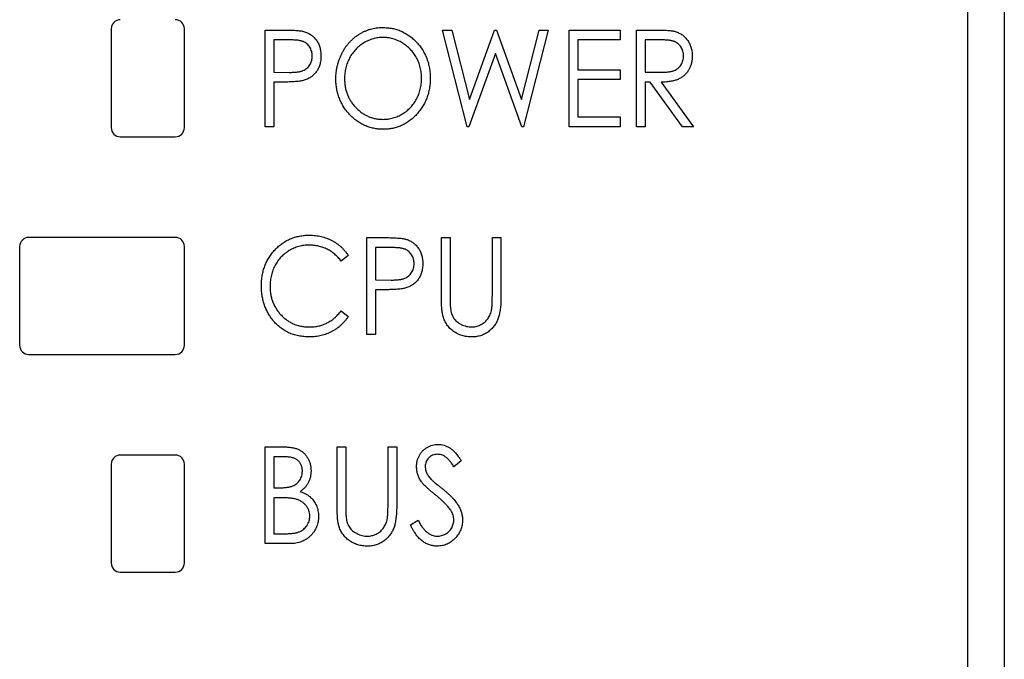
# Model space of a CAD drawing. Header units: millimetres. Extents: x 0 to 420, y 0 to 297.
# Tile 5 of 22: x 95 to 109, y 158 to 167. Entities that reach past the tile are written whole.
import ezdxf

# ---------------------------------------------------------------- set-up
doc = ezdxf.new("R2010")
doc.units = ezdxf.units.MM

msp = doc.modelspace()

# ---------------------------------------------------------------- linework, layer by layer
at = {"color": 7, "linetype": 'Continuous', "lineweight": 25}
for p, q in [((108.57, 182.412), (108.57, 154.209)), ((108.07, 121.712), (108.07, 169.287)), ((96.37, 166.537), (96.37, 165.187)), ((97.37, 165.187), (97.37, 166.537)), ((98.473, 166.521), (98.716, 166.521)), ((98.473, 165.198), (98.473, 166.521)), ((101.234, 165.198), (100.898, 166.521)), ((100.898, 166.521), (101.022, 166.521)), ((101.022, 166.521), (101.263, 165.571)), ((101.263, 165.571), (101.608, 166.521)), ((101.608, 166.521), (101.634, 166.521)), ((101.634, 166.521), (101.975, 165.571)), ((101.975, 165.571), (102.218, 166.521)), ((102.34, 166.521), (102.002, 165.198)), ((102.218, 166.521), (102.34, 166.521)), ((102.628, 166.521), (103.324, 166.521)), ((102.628, 165.198), (102.628, 166.521)), ((103.324, 166.521), (103.324, 166.386)), ((103.544, 166.521), (103.787, 166.521)), ((103.544, 165.198), (103.544, 166.521)), ((98.812, 166.386), (98.592, 166.386)), ((98.592, 166.386), (98.592, 165.945)), ((103.324, 166.386), (102.747, 166.386)), ((102.747, 166.386), (102.747, 165.978)), ((103.663, 166.386), (103.663, 165.945)), ((103.882, 166.386), (103.663, 166.386)), ((101.619, 166.199), (101.255, 165.198)), ((101.978, 165.198), (101.619, 166.199)), ((102.747, 165.978), (103.324, 165.978)), ((103.324, 165.978), (103.324, 165.843)), ((98.592, 165.945), (98.803, 165.942)), ((103.324, 165.843), (102.747, 165.843)), ((102.747, 165.843), (102.747, 165.334)), ((103.663, 165.945), (103.877, 165.943)), ((98.679, 165.809), (98.592, 165.809)), ((98.592, 165.809), (98.592, 165.198)), ((103.734, 165.809), (103.663, 165.809)), ((103.663, 165.809), (103.663, 165.198)), ((104.174, 165.198), (103.734, 165.809)), ((103.884, 165.809), (104.324, 165.198)), ((102.747, 165.334), (103.324, 165.334)), ((103.324, 165.334), (103.324, 165.198)), ((98.592, 165.198), (98.473, 165.198)), ((101.255, 165.198), (101.234, 165.198)), ((102.002, 165.198), (101.978, 165.198)), ((103.324, 165.198), (102.628, 165.198)), ((103.663, 165.198), (103.544, 165.198)), ((104.324, 165.198), (104.174, 165.198)), ((96.495, 165.062), (97.245, 165.062)), ((97.245, 163.687), (95.245, 163.687)), ((95.12, 163.562), (95.12, 162.212)), ((97.37, 162.212), (97.37, 163.562)), ((99.864, 163.683), (100.107, 163.683)), ((99.864, 162.36), (99.864, 163.683)), ((100.881, 162.884), (100.881, 163.683)), ((100.881, 163.683), (101, 163.683)), ((101, 163.683), (101, 162.89)), ((101.577, 162.89), (101.577, 163.683)), ((101.577, 163.683), (101.695, 163.683)), ((101.695, 163.683), (101.695, 162.884)), ((99.609, 163.44), (99.512, 163.361)), ((100.203, 163.547), (99.982, 163.547)), ((99.982, 163.547), (99.982, 163.106)), ((99.982, 163.106), (100.194, 163.103)), ((100.07, 162.971), (99.982, 162.971)), ((99.982, 162.971), (99.982, 162.36)), ((99.512, 162.682), (99.609, 162.604)), ((99.982, 162.36), (99.864, 162.36)), ((95.245, 162.087), (97.245, 162.087)), ((98.473, 160.824), (98.712, 160.824)), ((98.473, 159.501), (98.473, 160.824)), ((99.457, 160.824), (99.575, 160.824)), ((99.457, 160.025), (99.457, 160.824)), ((99.575, 160.824), (99.575, 160.031)), ((100.152, 160.031), (100.152, 160.824)), ((100.152, 160.824), (100.271, 160.824)), ((100.271, 160.824), (100.271, 160.025)), ((97.245, 160.712), (96.495, 160.712)), ((98.734, 160.688), (98.592, 160.688)), ((98.592, 160.688), (98.592, 160.264)), ((101.153, 160.634), (101.052, 160.552)), ((96.37, 160.587), (96.37, 159.237)), ((97.37, 159.237), (97.37, 160.587)), ((98.592, 160.264), (98.662, 160.264)), ((98.661, 160.128), (98.592, 160.128)), ((98.592, 160.128), (98.592, 159.636)), ((100.457, 159.756), (100.562, 159.823)), ((98.592, 159.636), (98.745, 159.636)), ((98.807, 159.501), (98.473, 159.501)), ((96.495, 159.112), (97.245, 159.112))]:
    msp.add_line(p, q, dxfattribs=at)
for centre, start, end in [((96.495, 166.537), 90, 180), ((97.245, 166.537), 0, 90), ((96.495, 165.187), 180, 270), ((97.245, 165.187), 270, 0), ((95.245, 163.562), 90, 180), ((97.245, 163.562), 0, 90), ((95.245, 162.212), 180, 270), ((97.245, 162.212), 270, 0), ((96.495, 160.587), 90, 180), ((97.245, 160.587), 0, 90), ((96.495, 159.237), 180, 270), ((97.245, 159.237), 270, 0)]:
    msp.add_arc(centre, 0.125, start, end, dxfattribs=at)
for points, knots in [([(98.716, 166.521), (98.733, 166.521), (98.765, 166.521), (98.811, 166.52), (98.853, 166.518), (98.89, 166.516), (98.923, 166.514), (98.952, 166.51), (98.977, 166.507), (98.992, 166.503), (98.999, 166.501)], [0, 0, 0, 0, 0.1764997, 0.3390322, 0.4857534, 0.6185701, 0.735674, 0.8381849, 0.9261551, 1, 1, 1, 1]), ([(99.44, 165.854), (99.44, 165.87), (99.44, 165.901), (99.445, 165.947), (99.451, 165.993), (99.461, 166.038), (99.473, 166.082), (99.487, 166.125), (99.505, 166.167), (99.525, 166.208), (99.547, 166.247), (99.571, 166.285), (99.597, 166.32), (99.625, 166.353), (99.656, 166.384), (99.687, 166.413), (99.721, 166.439), (99.757, 166.463), (99.794, 166.485), (99.832, 166.503), (99.871, 166.52), (99.911, 166.533), (99.951, 166.543), (99.992, 166.55), (100.034, 166.554), (100.062, 166.555), (100.076, 166.555)], [0, 0, 0, 0, 0.044811, 0.089011, 0.13275, 0.176233, 0.219272, 0.262324, 0.305647, 0.348979, 0.392242, 0.43461, 0.476184, 0.517236, 0.558165, 0.598792, 0.639668, 0.680638, 0.721467, 0.761759, 0.801482, 0.840953, 0.880381, 0.919726, 0.959716, 1, 1, 1, 1]), ([(100.076, 166.555), (100.099, 166.554), (100.144, 166.553), (100.209, 166.544), (100.272, 166.528), (100.332, 166.506), (100.389, 166.477), (100.443, 166.443), (100.494, 166.402), (100.542, 166.355), (100.586, 166.304), (100.624, 166.249), (100.656, 166.191), (100.683, 166.131), (100.704, 166.067), (100.718, 166.001), (100.727, 165.931), (100.728, 165.884), (100.729, 165.86)], [0, 0, 0, 0, 0.064112, 0.12603, 0.186709, 0.24615, 0.305771, 0.366051, 0.427384, 0.490821, 0.554635, 0.61692, 0.678954, 0.740666, 0.803314, 0.866858, 0.932414, 1, 1, 1, 1]), ([(103.787, 166.521), (103.803, 166.521), (103.835, 166.521), (103.879, 166.52), (103.92, 166.519), (103.956, 166.517), (103.989, 166.514), (104.017, 166.512), (104.041, 166.508), (104.056, 166.505), (104.063, 166.503)], [0, 0, 0, 0, 0.176242, 0.33814, 0.484799, 0.617149, 0.734395, 0.837422, 0.92561, 1, 1, 1, 1]), ([(99.117, 166.166), (99.117, 166.176), (99.116, 166.198), (99.11, 166.228), (99.099, 166.258), (99.084, 166.286), (99.066, 166.311), (99.045, 166.332), (99.021, 166.35), (98.998, 166.361), (98.978, 166.368), (98.961, 166.373), (98.942, 166.377), (98.92, 166.38), (98.896, 166.383), (98.87, 166.384), (98.842, 166.385), (98.822, 166.385), (98.812, 166.386)], [0, 0, 0, 0, 0.074091, 0.147068, 0.219176, 0.292487, 0.364821, 0.434086, 0.502842, 0.57172, 0.608354, 0.649905, 0.695817, 0.746872, 0.802658, 0.863186, 0.92915, 1, 1, 1, 1]), ([(98.999, 166.501), (99.007, 166.499), (99.024, 166.494), (99.049, 166.484), (99.072, 166.472), (99.094, 166.459), (99.115, 166.443), (99.134, 166.426), (99.153, 166.407), (99.17, 166.386), (99.186, 166.363), (99.199, 166.339), (99.211, 166.314), (99.22, 166.287), (99.227, 166.259), (99.232, 166.229), (99.236, 166.198), (99.236, 166.177), (99.236, 166.166)], [0, 0, 0, 0, 0.060075, 0.119303, 0.178069, 0.236256, 0.294313, 0.353143, 0.412708, 0.473813, 0.535615, 0.597403, 0.660232, 0.723514, 0.789577, 0.856841, 0.927091, 1, 1, 1, 1]), ([(100.081, 166.419), (100.07, 166.419), (100.047, 166.419), (100.014, 166.415), (99.98, 166.409), (99.947, 166.401), (99.915, 166.39), (99.883, 166.377), (99.851, 166.362), (99.82, 166.344), (99.79, 166.324), (99.762, 166.303), (99.735, 166.28), (99.71, 166.255), (99.687, 166.229), (99.665, 166.201), (99.645, 166.171), (99.627, 166.14), (99.611, 166.108), (99.597, 166.074), (99.585, 166.04), (99.575, 166.004), (99.568, 165.968), (99.562, 165.931), (99.559, 165.893), (99.559, 165.867), (99.558, 165.854)], [0, 0, 0, 0, 0.039956, 0.079513, 0.119111, 0.158682, 0.198528, 0.238944, 0.279928, 0.321669, 0.363487, 0.405034, 0.446304, 0.487242, 0.528249, 0.569305, 0.611035, 0.653354, 0.695583, 0.737902, 0.780492, 0.823231, 0.866218, 0.910046, 0.954473, 1, 1, 1, 1]), ([(100.61, 165.861), (100.61, 165.873), (100.609, 165.899), (100.606, 165.936), (100.6, 165.973), (100.593, 166.009), (100.583, 166.044), (100.572, 166.078), (100.557, 166.11), (100.541, 166.142), (100.523, 166.173), (100.503, 166.202), (100.482, 166.23), (100.458, 166.256), (100.433, 166.28), (100.406, 166.303), (100.378, 166.324), (100.347, 166.344), (100.316, 166.362), (100.284, 166.377), (100.251, 166.39), (100.218, 166.401), (100.185, 166.409), (100.151, 166.415), (100.116, 166.419), (100.093, 166.419), (100.081, 166.419)], [0, 0, 0, 0, 0.044923, 0.089057, 0.132287, 0.174986, 0.217144, 0.258769, 0.300532, 0.342498, 0.384141, 0.425372, 0.466388, 0.507179, 0.548135, 0.589217, 0.630842, 0.673193, 0.715487, 0.757043, 0.79776, 0.838207, 0.878693, 0.918916, 0.959101, 1, 1, 1, 1]), ([(104.189, 166.168), (104.188, 166.178), (104.187, 166.199), (104.181, 166.23), (104.17, 166.259), (104.155, 166.286), (104.137, 166.311), (104.116, 166.332), (104.092, 166.35), (104.07, 166.361), (104.05, 166.368), (104.033, 166.373), (104.013, 166.377), (103.992, 166.38), (103.968, 166.383), (103.941, 166.384), (103.913, 166.385), (103.893, 166.385), (103.882, 166.386)], [0, 0, 0, 0, 0.074206, 0.146692, 0.218332, 0.29067, 0.362618, 0.431553, 0.499554, 0.567987, 0.604677, 0.646293, 0.69288, 0.744014, 0.799888, 0.86174, 0.928424, 1, 1, 1, 1]), ([(104.063, 166.503), (104.072, 166.501), (104.089, 166.496), (104.114, 166.486), (104.139, 166.474), (104.162, 166.461), (104.183, 166.445), (104.203, 166.427), (104.222, 166.408), (104.239, 166.387), (104.256, 166.364), (104.269, 166.339), (104.281, 166.314), (104.291, 166.287), (104.298, 166.259), (104.303, 166.23), (104.307, 166.199), (104.307, 166.178), (104.307, 166.167)], [0, 0, 0, 0, 0.061387, 0.1214951, 0.1810892, 0.2400382, 0.2986442, 0.3579899, 0.4184412, 0.480043, 0.5418672, 0.6041732, 0.6666824, 0.7298994, 0.7945383, 0.8604552, 0.9292113, 1, 1, 1, 1]), ([(98.803, 165.942), (98.813, 165.942), (98.833, 165.942), (98.862, 165.943), (98.888, 165.945), (98.913, 165.947), (98.935, 165.951), (98.956, 165.955), (98.974, 165.96), (98.995, 165.967), (99.018, 165.979), (99.044, 165.997), (99.066, 166.019), (99.084, 166.044), (99.099, 166.072), (99.11, 166.102), (99.116, 166.133), (99.117, 166.155), (99.117, 166.166)], [0, 0, 0, 0, 0.070231, 0.135127, 0.195896, 0.251444, 0.303058, 0.349556, 0.391936, 0.430093, 0.501229, 0.570517, 0.640124, 0.710955, 0.782914, 0.853735, 0.926014, 1, 1, 1, 1]), ([(99.236, 166.166), (99.236, 166.155), (99.235, 166.134), (99.233, 166.103), (99.227, 166.073), (99.221, 166.045), (99.211, 166.018), (99.2, 165.993), (99.187, 165.969), (99.171, 165.947), (99.154, 165.926), (99.136, 165.907), (99.115, 165.89), (99.094, 165.874), (99.07, 165.861), (99.046, 165.849), (99.019, 165.839), (99.001, 165.833), (98.992, 165.831)], [0, 0, 0, 0, 0.072309, 0.141358, 0.208207, 0.272336, 0.335143, 0.396174, 0.456668, 0.516646, 0.575929, 0.634933, 0.693693, 0.752708, 0.811962, 0.873196, 0.935504, 1, 1, 1, 1]), ([(103.877, 165.943), (103.888, 165.943), (103.907, 165.943), (103.935, 165.944), (103.961, 165.946), (103.985, 165.949), (104.007, 165.952), (104.027, 165.956), (104.045, 165.961), (104.066, 165.969), (104.09, 165.981), (104.116, 165.999), (104.137, 166.021), (104.156, 166.046), (104.17, 166.074), (104.181, 166.104), (104.187, 166.135), (104.188, 166.157), (104.189, 166.168)], [0, 0, 0, 0, 0.068884, 0.133004, 0.192369, 0.247684, 0.298447, 0.344783, 0.387444, 0.426058, 0.498477, 0.568226, 0.638295, 0.709239, 0.781676, 0.852765, 0.925523, 1, 1, 1, 1]), ([(104.307, 166.167), (104.307, 166.15), (104.306, 166.115), (104.297, 166.066), (104.282, 166.019), (104.261, 165.976), (104.235, 165.937), (104.204, 165.903), (104.167, 165.874), (104.132, 165.854), (104.102, 165.841), (104.077, 165.833), (104.05, 165.826), (104.021, 165.82), (103.989, 165.815), (103.956, 165.811), (103.92, 165.809), (103.896, 165.809), (103.884, 165.809)], [0, 0, 0, 0, 0.083484, 0.162613, 0.23918, 0.314494, 0.388385, 0.460717, 0.533791, 0.609022, 0.648239, 0.690365, 0.734562, 0.781635, 0.831635, 0.884694, 0.940506, 1, 1, 1, 1]), ([(100.086, 165.164), (100.064, 165.165), (100.02, 165.166), (99.956, 165.176), (99.894, 165.192), (99.835, 165.214), (99.778, 165.242), (99.725, 165.277), (99.674, 165.319), (99.626, 165.365), (99.583, 165.417), (99.544, 165.471), (99.512, 165.529), (99.486, 165.589), (99.465, 165.651), (99.45, 165.716), (99.441, 165.784), (99.44, 165.83), (99.44, 165.854)], [0, 0, 0, 0, 0.063524, 0.12488, 0.185155, 0.244833, 0.304627, 0.365038, 0.42717, 0.49127, 0.555588, 0.618668, 0.681008, 0.742903, 0.805249, 0.868474, 0.933217, 1, 1, 1, 1]), ([(99.558, 165.854), (99.559, 165.835), (99.56, 165.798), (99.567, 165.743), (99.579, 165.69), (99.596, 165.639), (99.617, 165.591), (99.644, 165.545), (99.675, 165.501), (99.711, 165.46), (99.75, 165.423), (99.792, 165.39), (99.835, 165.362), (99.881, 165.34), (99.928, 165.322), (99.977, 165.309), (100.029, 165.301), (100.064, 165.3), (100.081, 165.3)], [0, 0, 0, 0, 0.06753, 0.132738, 0.196163, 0.25879, 0.321017, 0.383435, 0.446363, 0.511011, 0.575079, 0.637133, 0.697793, 0.757163, 0.816573, 0.8765, 0.937463, 1, 1, 1, 1]), ([(100.081, 165.3), (100.093, 165.3), (100.117, 165.301), (100.152, 165.304), (100.187, 165.31), (100.221, 165.318), (100.254, 165.329), (100.287, 165.341), (100.318, 165.356), (100.349, 165.373), (100.379, 165.393), (100.407, 165.414), (100.434, 165.437), (100.459, 165.461), (100.482, 165.487), (100.503, 165.515), (100.523, 165.544), (100.541, 165.576), (100.557, 165.608), (100.572, 165.641), (100.583, 165.676), (100.593, 165.711), (100.6, 165.747), (100.606, 165.784), (100.609, 165.822), (100.61, 165.848), (100.61, 165.861)], [0, 0, 0, 0, 0.041661, 0.082882, 0.123552, 0.164177, 0.204273, 0.24489, 0.285869, 0.327154, 0.368651, 0.40943, 0.450115, 0.490687, 0.531109, 0.572015, 0.613338, 0.655348, 0.697698, 0.739863, 0.781905, 0.824489, 0.86732, 0.910682, 0.954948, 1, 1, 1, 1]), ([(100.729, 165.86), (100.728, 165.836), (100.727, 165.79), (100.718, 165.721), (100.704, 165.655), (100.683, 165.591), (100.657, 165.531), (100.624, 165.473), (100.586, 165.418), (100.543, 165.366), (100.495, 165.319), (100.444, 165.278), (100.391, 165.242), (100.335, 165.214), (100.277, 165.191), (100.215, 165.176), (100.152, 165.166), (100.108, 165.165), (100.086, 165.164)], [0, 0, 0, 0, 0.067668, 0.133292, 0.19714, 0.260013, 0.322488, 0.385059, 0.448295, 0.51269, 0.576673, 0.638498, 0.698729, 0.757967, 0.817157, 0.876594, 0.937343, 1, 1, 1, 1]), ([(98.992, 165.831), (98.984, 165.829), (98.967, 165.825), (98.939, 165.821), (98.907, 165.817), (98.87, 165.814), (98.829, 165.812), (98.783, 165.81), (98.733, 165.809), (98.698, 165.809), (98.679, 165.809)], [0, 0, 0, 0, 0.075269, 0.165174, 0.268129, 0.385984, 0.51806, 0.664405, 0.825035, 1, 1, 1, 1]), ([(98.422, 163.029), (98.423, 163.053), (98.424, 163.1), (98.433, 163.168), (98.447, 163.234), (98.468, 163.297), (98.494, 163.357), (98.526, 163.414), (98.565, 163.468), (98.608, 163.519), (98.656, 163.565), (98.707, 163.606), (98.762, 163.64), (98.819, 163.668), (98.88, 163.69), (98.943, 163.705), (99.009, 163.715), (99.055, 163.716), (99.078, 163.717)], [0, 0, 0, 0, 0.067236, 0.132194, 0.195391, 0.257388, 0.318778, 0.380515, 0.442528, 0.505942, 0.569171, 0.630524, 0.690882, 0.750747, 0.811024, 0.872201, 0.934998, 1, 1, 1, 1]), ([(99.078, 163.717), (99.092, 163.717), (99.119, 163.716), (99.16, 163.713), (99.2, 163.707), (99.239, 163.699), (99.277, 163.689), (99.314, 163.676), (99.35, 163.661), (99.385, 163.644), (99.418, 163.625), (99.45, 163.604), (99.481, 163.581), (99.51, 163.557), (99.537, 163.531), (99.563, 163.502), (99.587, 163.472), (99.602, 163.451), (99.609, 163.44)], [0, 0, 0, 0, 0.067002, 0.132942, 0.197212, 0.260814, 0.32354, 0.38588, 0.447839, 0.509647, 0.571537, 0.632443, 0.693319, 0.753787, 0.814645, 0.875557, 0.937659, 1, 1, 1, 1]), ([(99.074, 163.581), (99.062, 163.581), (99.038, 163.581), (99.003, 163.577), (98.968, 163.571), (98.933, 163.563), (98.899, 163.552), (98.866, 163.539), (98.834, 163.524), (98.803, 163.507), (98.773, 163.487), (98.744, 163.466), (98.717, 163.443), (98.692, 163.419), (98.668, 163.392), (98.647, 163.365), (98.627, 163.335), (98.609, 163.305), (98.593, 163.273), (98.579, 163.239), (98.567, 163.205), (98.558, 163.17), (98.55, 163.134), (98.545, 163.097), (98.541, 163.059), (98.541, 163.033), (98.541, 163.02)], [0, 0, 0, 0, 0.042054, 0.083393, 0.124454, 0.165461, 0.206316, 0.247114, 0.288563, 0.330315, 0.372018, 0.413257, 0.453959, 0.494537, 0.53495, 0.575397, 0.616502, 0.657759, 0.699337, 0.740877, 0.782508, 0.824785, 0.867453, 0.910542, 0.954879, 1, 1, 1, 1]), ([(99.512, 163.361), (99.506, 163.37), (99.492, 163.387), (99.47, 163.412), (99.448, 163.435), (99.425, 163.456), (99.4, 163.476), (99.374, 163.494), (99.348, 163.51), (99.311, 163.53), (99.263, 163.551), (99.203, 163.568), (99.139, 163.579), (99.096, 163.581), (99.074, 163.581)], [0, 0, 0, 0, 0.065249, 0.129752, 0.19303, 0.255253, 0.317083, 0.378287, 0.439499, 0.500949, 0.623295, 0.74628, 0.871322, 1, 1, 1, 1]), ([(100.107, 163.683), (100.124, 163.683), (100.156, 163.683), (100.202, 163.682), (100.243, 163.68), (100.281, 163.678), (100.314, 163.676), (100.343, 163.672), (100.368, 163.668), (100.383, 163.665), (100.389, 163.663)], [0, 0, 0, 0, 0.1764997, 0.3390322, 0.4857534, 0.6185701, 0.735674, 0.8381849, 0.9261551, 1, 1, 1, 1]), ([(100.389, 163.663), (100.398, 163.661), (100.415, 163.656), (100.439, 163.646), (100.463, 163.634), (100.485, 163.62), (100.506, 163.605), (100.525, 163.588), (100.544, 163.568), (100.561, 163.548), (100.576, 163.525), (100.59, 163.501), (100.601, 163.476), (100.611, 163.449), (100.618, 163.421), (100.623, 163.391), (100.626, 163.36), (100.627, 163.339), (100.627, 163.328)], [0, 0, 0, 0, 0.060075, 0.119303, 0.178069, 0.236256, 0.294313, 0.353143, 0.412708, 0.473813, 0.535615, 0.597403, 0.660232, 0.723514, 0.789577, 0.856841, 0.927091, 1, 1, 1, 1]), ([(100.508, 163.328), (100.508, 163.338), (100.507, 163.359), (100.5, 163.39), (100.49, 163.42), (100.475, 163.447), (100.457, 163.472), (100.436, 163.494), (100.412, 163.512), (100.389, 163.523), (100.369, 163.53), (100.352, 163.535), (100.333, 163.539), (100.311, 163.542), (100.287, 163.544), (100.261, 163.546), (100.233, 163.547), (100.213, 163.547), (100.203, 163.547)], [0, 0, 0, 0, 0.074091, 0.147068, 0.219176, 0.292487, 0.364821, 0.434086, 0.502842, 0.57172, 0.608354, 0.649905, 0.695817, 0.746872, 0.802658, 0.863186, 0.92915, 1, 1, 1, 1]), ([(100.194, 163.103), (100.204, 163.103), (100.224, 163.103), (100.253, 163.105), (100.279, 163.107), (100.304, 163.109), (100.326, 163.113), (100.347, 163.116), (100.364, 163.122), (100.386, 163.129), (100.409, 163.141), (100.435, 163.159), (100.456, 163.181), (100.475, 163.206), (100.49, 163.234), (100.5, 163.264), (100.507, 163.295), (100.508, 163.317), (100.508, 163.328)], [0, 0, 0, 0, 0.070231, 0.135127, 0.195896, 0.251444, 0.303058, 0.349556, 0.391936, 0.430093, 0.501229, 0.570517, 0.640124, 0.710955, 0.782914, 0.853735, 0.926014, 1, 1, 1, 1]), ([(100.627, 163.328), (100.627, 163.317), (100.626, 163.296), (100.623, 163.265), (100.618, 163.235), (100.611, 163.207), (100.602, 163.18), (100.591, 163.155), (100.577, 163.131), (100.562, 163.109), (100.545, 163.088), (100.526, 163.069), (100.506, 163.051), (100.484, 163.036), (100.461, 163.022), (100.436, 163.01), (100.41, 163), (100.392, 162.995), (100.382, 162.992)], [0, 0, 0, 0, 0.0723093, 0.1413582, 0.2082071, 0.2723358, 0.3351426, 0.3961736, 0.4566676, 0.5166459, 0.5759293, 0.6349326, 0.6936926, 0.7527076, 0.8119619, 0.8731962, 0.9355036, 1, 1, 1, 1]), ([(98.577, 162.557), (98.564, 162.574), (98.539, 162.607), (98.508, 162.66), (98.481, 162.715), (98.46, 162.773), (98.443, 162.834), (98.431, 162.897), (98.423, 162.962), (98.422, 163.007), (98.422, 163.029)], [0, 0, 0, 0, 0.122254, 0.24342, 0.364291, 0.486273, 0.609794, 0.736233, 0.865843, 1, 1, 1, 1]), ([(98.541, 163.02), (98.541, 163.001), (98.542, 162.962), (98.549, 162.906), (98.561, 162.852), (98.578, 162.801), (98.6, 162.752), (98.627, 162.706), (98.658, 162.662), (98.694, 162.621), (98.733, 162.584), (98.775, 162.551), (98.82, 162.524), (98.868, 162.501), (98.918, 162.483), (98.97, 162.471), (99.025, 162.463), (99.063, 162.462), (99.082, 162.462)], [0, 0, 0, 0, 0.067402, 0.132225, 0.195291, 0.256964, 0.318228, 0.379385, 0.441024, 0.503862, 0.566597, 0.627855, 0.688166, 0.748276, 0.808707, 0.870424, 0.93412, 1, 1, 1, 1]), ([(100.382, 162.992), (100.375, 162.991), (100.358, 162.987), (100.33, 162.982), (100.298, 162.979), (100.261, 162.976), (100.22, 162.974), (100.174, 162.972), (100.123, 162.971), (100.088, 162.971), (100.07, 162.971)], [0, 0, 0, 0, 0.075269, 0.165174, 0.268129, 0.385984, 0.51806, 0.664405, 0.825035, 1, 1, 1, 1]), ([(100.904, 162.605), (100.902, 162.612), (100.898, 162.627), (100.894, 162.653), (100.89, 162.682), (100.887, 162.715), (100.884, 162.752), (100.882, 162.792), (100.881, 162.837), (100.881, 162.868), (100.881, 162.884)], [0, 0, 0, 0, 0.077936, 0.169149, 0.274074, 0.391816, 0.523462, 0.668216, 0.827041, 1, 1, 1, 1]), ([(101, 162.89), (101, 162.879), (101, 162.858), (101, 162.827), (101.001, 162.801), (101.001, 162.777), (101.002, 162.757), (101.003, 162.739), (101.004, 162.726), (101.005, 162.718), (101.005, 162.714)], [0, 0, 0, 0, 0.191105, 0.362655, 0.516171, 0.650128, 0.766034, 0.862527, 0.941006, 1, 1, 1, 1]), ([(101.695, 162.884), (101.695, 162.87), (101.695, 162.841), (101.693, 162.8), (101.691, 162.761), (101.688, 162.724), (101.683, 162.689), (101.677, 162.657), (101.671, 162.626), (101.663, 162.597), (101.654, 162.57), (101.643, 162.544), (101.63, 162.519), (101.615, 162.495), (101.598, 162.471), (101.579, 162.449), (101.558, 162.427), (101.535, 162.407), (101.51, 162.388), (101.484, 162.371), (101.457, 162.357), (101.428, 162.346), (101.398, 162.337), (101.367, 162.331), (101.334, 162.327), (101.312, 162.326), (101.301, 162.326)], [0, 0, 0, 0, 0.055741, 0.108782, 0.159483, 0.20722, 0.252436, 0.295103, 0.335609, 0.373517, 0.409957, 0.446416, 0.482967, 0.519684, 0.557168, 0.594999, 0.634172, 0.674127, 0.714136, 0.754079, 0.793688, 0.83312, 0.873373, 0.914549, 0.95654, 1, 1, 1, 1]), ([(101.564, 162.685), (101.565, 162.69), (101.567, 162.7), (101.57, 162.718), (101.572, 162.738), (101.574, 162.762), (101.575, 162.79), (101.576, 162.82), (101.576, 162.854), (101.577, 162.878), (101.577, 162.89)], [0, 0, 0, 0, 0.069596, 0.155423, 0.257515, 0.37358, 0.506166, 0.6554, 0.819993, 1, 1, 1, 1]), ([(99.082, 162.462), (99.103, 162.462), (99.144, 162.464), (99.205, 162.474), (99.264, 162.492), (99.319, 162.516), (99.372, 162.547), (99.422, 162.585), (99.469, 162.63), (99.498, 162.665), (99.512, 162.682)], [0, 0, 0, 0, 0.1259, 0.248079, 0.368237, 0.488157, 0.609636, 0.7344, 0.864047, 1, 1, 1, 1]), ([(101.005, 162.714), (101.007, 162.702), (101.01, 162.678), (101.02, 162.644), (101.032, 162.612), (101.047, 162.584), (101.067, 162.559), (101.091, 162.535), (101.12, 162.515), (101.153, 162.496), (101.187, 162.481), (101.223, 162.47), (101.258, 162.463), (101.282, 162.462), (101.294, 162.462)], [0, 0, 0, 0, 0.088938, 0.172727, 0.251185, 0.32638, 0.400988, 0.479456, 0.562461, 0.652032, 0.742988, 0.831017, 0.915851, 1, 1, 1, 1]), ([(101.294, 162.462), (101.304, 162.462), (101.325, 162.463), (101.355, 162.468), (101.385, 162.477), (101.413, 162.489), (101.44, 162.504), (101.466, 162.522), (101.488, 162.543), (101.509, 162.566), (101.527, 162.592), (101.542, 162.621), (101.555, 162.652), (101.561, 162.674), (101.564, 162.685)], [0, 0, 0, 0, 0.081412, 0.161686, 0.242811, 0.324775, 0.407586, 0.488453, 0.56979, 0.650718, 0.733306, 0.819186, 0.907133, 1, 1, 1, 1]), ([(99.079, 162.326), (99.066, 162.326), (99.04, 162.326), (99.002, 162.33), (98.965, 162.334), (98.928, 162.34), (98.893, 162.348), (98.859, 162.358), (98.826, 162.37), (98.794, 162.383), (98.763, 162.399), (98.733, 162.416), (98.704, 162.435), (98.677, 162.456), (98.65, 162.479), (98.624, 162.503), (98.6, 162.529), (98.584, 162.548), (98.577, 162.557)], [0, 0, 0, 0, 0.068335, 0.135464, 0.200567, 0.264774, 0.327263, 0.389343, 0.450083, 0.510699, 0.570569, 0.630747, 0.691051, 0.751063, 0.812002, 0.873718, 0.936106, 1, 1, 1, 1]), ([(99.609, 162.604), (99.602, 162.593), (99.586, 162.571), (99.561, 162.541), (99.535, 162.512), (99.507, 162.486), (99.478, 162.461), (99.448, 162.438), (99.416, 162.417), (99.383, 162.398), (99.348, 162.381), (99.313, 162.366), (99.276, 162.354), (99.239, 162.344), (99.2, 162.336), (99.161, 162.33), (99.12, 162.327), (99.093, 162.326), (99.079, 162.326)], [0, 0, 0, 0, 0.063576, 0.126691, 0.188634, 0.249942, 0.311426, 0.372445, 0.433495, 0.495161, 0.556733, 0.61789, 0.679838, 0.742002, 0.804922, 0.868441, 0.933689, 1, 1, 1, 1]), ([(101.301, 162.326), (101.289, 162.326), (101.265, 162.327), (101.229, 162.33), (101.196, 162.337), (101.163, 162.345), (101.132, 162.356), (101.101, 162.369), (101.073, 162.384), (101.046, 162.402), (101.02, 162.422), (100.997, 162.443), (100.976, 162.466), (100.957, 162.491), (100.94, 162.517), (100.926, 162.545), (100.913, 162.574), (100.907, 162.595), (100.904, 162.605)], [0, 0, 0, 0, 0.069994, 0.137225, 0.203144, 0.267439, 0.330757, 0.392722, 0.455101, 0.517382, 0.579131, 0.639383, 0.69929, 0.758596, 0.817649, 0.877496, 0.938128, 1, 1, 1, 1]), ([(98.712, 160.824), (98.723, 160.824), (98.746, 160.823), (98.779, 160.821), (98.81, 160.819), (98.839, 160.814), (98.865, 160.809), (98.89, 160.803), (98.912, 160.795), (98.939, 160.783), (98.97, 160.765), (99.003, 160.739), (99.032, 160.706), (99.056, 160.67), (99.076, 160.63), (99.091, 160.587), (99.099, 160.542), (99.1, 160.511), (99.1, 160.496)], [0, 0, 0, 0, 0.060411, 0.117245, 0.171021, 0.220982, 0.268098, 0.311607, 0.352705, 0.391223, 0.464448, 0.5367, 0.610578, 0.686475, 0.763836, 0.840678, 0.919304, 1, 1, 1, 1]), ([(100.542, 160.549), (100.543, 160.563), (100.543, 160.59), (100.551, 160.631), (100.562, 160.669), (100.579, 160.706), (100.6, 160.739), (100.624, 160.769), (100.654, 160.795), (100.686, 160.817), (100.721, 160.835), (100.758, 160.848), (100.796, 160.856), (100.822, 160.857), (100.835, 160.857)], [0, 0, 0, 0, 0.088291, 0.174419, 0.258423, 0.342317, 0.425287, 0.506935, 0.587922, 0.670559, 0.753145, 0.834844, 0.916686, 1, 1, 1, 1]), ([(100.835, 160.857), (100.85, 160.857), (100.877, 160.856), (100.919, 160.846), (100.958, 160.831), (100.99, 160.814), (101.015, 160.796), (101.034, 160.781), (101.053, 160.762), (101.073, 160.741), (101.092, 160.718), (101.113, 160.692), (101.133, 160.664), (101.146, 160.644), (101.153, 160.634)], [0, 0, 0, 0, 0.103822, 0.205919, 0.309231, 0.415653, 0.47222, 0.532858, 0.597819, 0.667857, 0.743177, 0.823448, 0.908942, 1, 1, 1, 1]), ([(98.982, 160.493), (98.982, 160.501), (98.981, 160.515), (98.978, 160.536), (98.974, 160.556), (98.967, 160.574), (98.959, 160.592), (98.949, 160.608), (98.937, 160.623), (98.923, 160.636), (98.907, 160.649), (98.889, 160.659), (98.868, 160.668), (98.846, 160.676), (98.821, 160.681), (98.794, 160.685), (98.765, 160.687), (98.745, 160.688), (98.734, 160.688)], [0, 0, 0, 0, 0.06133, 0.120228, 0.176295, 0.231183, 0.28436, 0.336804, 0.390319, 0.444102, 0.499931, 0.558187, 0.620048, 0.685431, 0.755834, 0.832075, 0.912837, 1, 1, 1, 1]), ([(100.829, 160.722), (100.817, 160.721), (100.794, 160.72), (100.761, 160.711), (100.732, 160.695), (100.707, 160.674), (100.687, 160.649), (100.671, 160.62), (100.662, 160.588), (100.661, 160.566), (100.661, 160.554)], [0, 0, 0, 0, 0.133507, 0.258557, 0.380724, 0.504971, 0.628085, 0.748901, 0.871477, 1, 1, 1, 1]), ([(101.052, 160.552), (101.047, 160.561), (101.036, 160.577), (101.02, 160.599), (101.004, 160.62), (100.989, 160.638), (100.975, 160.654), (100.961, 160.667), (100.948, 160.679), (100.931, 160.692), (100.91, 160.704), (100.884, 160.714), (100.857, 160.721), (100.838, 160.721), (100.829, 160.722)], [0, 0, 0, 0, 0.102557, 0.196911, 0.284395, 0.364416, 0.437215, 0.503536, 0.563602, 0.61645, 0.714669, 0.808954, 0.904132, 1, 1, 1, 1]), ([(98.662, 160.264), (98.672, 160.264), (98.692, 160.264), (98.721, 160.265), (98.748, 160.267), (98.773, 160.27), (98.795, 160.274), (98.816, 160.278), (98.834, 160.283), (98.855, 160.291), (98.88, 160.303), (98.905, 160.322), (98.928, 160.344), (98.947, 160.37), (98.963, 160.398), (98.974, 160.429), (98.981, 160.461), (98.981, 160.482), (98.982, 160.493)], [0, 0, 0, 0, 0.069184, 0.133671, 0.193573, 0.248874, 0.299806, 0.346427, 0.38874, 0.427283, 0.498939, 0.569184, 0.639423, 0.710845, 0.782802, 0.854631, 0.925945, 1, 1, 1, 1]), ([(99.1, 160.496), (99.1, 160.481), (99.099, 160.452), (99.092, 160.411), (99.08, 160.37), (99.063, 160.333), (99.042, 160.298), (99.017, 160.266), (98.986, 160.238), (98.963, 160.222), (98.952, 160.214)], [0, 0, 0, 0, 0.131479, 0.258232, 0.38261, 0.506215, 0.627933, 0.750087, 0.872821, 1, 1, 1, 1]), ([(100.607, 160.347), (100.602, 160.355), (100.592, 160.37), (100.578, 160.395), (100.567, 160.419), (100.558, 160.444), (100.551, 160.47), (100.546, 160.495), (100.543, 160.522), (100.542, 160.54), (100.542, 160.549)], [0, 0, 0, 0, 0.130877, 0.257719, 0.382316, 0.506626, 0.628302, 0.751527, 0.87547, 1, 1, 1, 1]), ([(100.661, 160.554), (100.661, 160.547), (100.661, 160.533), (100.665, 160.512), (100.67, 160.491), (100.677, 160.471), (100.687, 160.45), (100.701, 160.428), (100.718, 160.406), (100.731, 160.391), (100.738, 160.383)], [0, 0, 0, 0, 0.110385, 0.220503, 0.331137, 0.443585, 0.563154, 0.695062, 0.839762, 1, 1, 1, 1]), ([(100.799, 160.167), (100.786, 160.177), (100.763, 160.196), (100.73, 160.224), (100.701, 160.25), (100.675, 160.274), (100.653, 160.295), (100.634, 160.314), (100.619, 160.331), (100.611, 160.342), (100.607, 160.347)], [0, 0, 0, 0, 0.179535, 0.344506, 0.492131, 0.62464, 0.742099, 0.843179, 0.92954, 1, 1, 1, 1]), ([(100.738, 160.383), (100.74, 160.381), (100.746, 160.375), (100.757, 160.365), (100.772, 160.352), (100.79, 160.337), (100.811, 160.319), (100.836, 160.299), (100.864, 160.276), (100.884, 160.26), (100.895, 160.252)], [0, 0, 0, 0, 0.053039, 0.126288, 0.218872, 0.334457, 0.469409, 0.625738, 0.802267, 1, 1, 1, 1]), ([(98.952, 160.214), (98.966, 160.209), (98.995, 160.198), (99.033, 160.178), (99.067, 160.157), (99.095, 160.134), (99.12, 160.108), (99.141, 160.082), (99.159, 160.052), (99.175, 160.02), (99.187, 159.986), (99.196, 159.951), (99.201, 159.914), (99.202, 159.889), (99.202, 159.876)], [0, 0, 0, 0, 0.105094, 0.200987, 0.288426, 0.36794, 0.443759, 0.519243, 0.59631, 0.674393, 0.754077, 0.833933, 0.916123, 1, 1, 1, 1]), ([(100.895, 160.252), (100.907, 160.241), (100.932, 160.221), (100.967, 160.19), (100.998, 160.161), (101.027, 160.132), (101.053, 160.104), (101.075, 160.077), (101.094, 160.051), (101.116, 160.017), (101.137, 159.976), (101.156, 159.926), (101.167, 159.875), (101.169, 159.842), (101.17, 159.825)], [0, 0, 0, 0, 0.093761, 0.181614, 0.264342, 0.341677, 0.41338, 0.479975, 0.541968, 0.599292, 0.705911, 0.807015, 0.904485, 1, 1, 1, 1]), ([(98.88, 160.113), (98.874, 160.114), (98.862, 160.117), (98.842, 160.12), (98.819, 160.122), (98.793, 160.124), (98.764, 160.126), (98.733, 160.127), (98.698, 160.128), (98.674, 160.128), (98.661, 160.128)], [0, 0, 0, 0, 0.0801407, 0.1716876, 0.2772386, 0.3957503, 0.527398, 0.670909, 0.828844, 1, 1, 1, 1]), ([(99.083, 159.876), (99.083, 159.89), (99.082, 159.917), (99.071, 159.957), (99.054, 159.993), (99.03, 160.026), (99, 160.056), (98.965, 160.08), (98.925, 160.1), (98.895, 160.108), (98.88, 160.113)], [0, 0, 0, 0, 0.122978, 0.241496, 0.358865, 0.47987, 0.603747, 0.728862, 0.860622, 1, 1, 1, 1]), ([(101.009, 159.956), (101.004, 159.964), (100.993, 159.98), (100.974, 160.003), (100.952, 160.028), (100.927, 160.054), (100.899, 160.081), (100.869, 160.109), (100.835, 160.138), (100.811, 160.157), (100.799, 160.167)], [0, 0, 0, 0, 0.092213, 0.193119, 0.303009, 0.423363, 0.552489, 0.69176, 0.840671, 1, 1, 1, 1]), ([(99.479, 159.746), (99.477, 159.753), (99.473, 159.768), (99.469, 159.793), (99.465, 159.822), (99.462, 159.855), (99.46, 159.892), (99.458, 159.933), (99.457, 159.977), (99.457, 160.008), (99.457, 160.025)], [0, 0, 0, 0, 0.077936, 0.169149, 0.274074, 0.391816, 0.523462, 0.668216, 0.827041, 1, 1, 1, 1]), ([(99.575, 160.031), (99.575, 160.02), (99.575, 159.998), (99.576, 159.968), (99.576, 159.941), (99.577, 159.918), (99.577, 159.897), (99.578, 159.88), (99.579, 159.866), (99.58, 159.858), (99.58, 159.855)], [0, 0, 0, 0, 0.191105, 0.362655, 0.516171, 0.650128, 0.766034, 0.862527, 0.941006, 1, 1, 1, 1]), ([(100.271, 160.025), (100.271, 160.01), (100.27, 159.982), (100.269, 159.941), (100.266, 159.902), (100.263, 159.865), (100.258, 159.83), (100.253, 159.797), (100.247, 159.767), (100.239, 159.738), (100.23, 159.711), (100.218, 159.685), (100.206, 159.66), (100.19, 159.636), (100.174, 159.612), (100.154, 159.59), (100.133, 159.568), (100.11, 159.547), (100.086, 159.528), (100.059, 159.512), (100.032, 159.498), (100.003, 159.486), (99.973, 159.478), (99.942, 159.471), (99.909, 159.468), (99.887, 159.467), (99.876, 159.467)], [0, 0, 0, 0, 0.055741, 0.108782, 0.159483, 0.20722, 0.252436, 0.295103, 0.335609, 0.373517, 0.409957, 0.446416, 0.482967, 0.519684, 0.557168, 0.594999, 0.634172, 0.674127, 0.714136, 0.754079, 0.793688, 0.83312, 0.873373, 0.914549, 0.95654, 1, 1, 1, 1]), ([(100.139, 159.826), (100.14, 159.83), (100.143, 159.841), (100.145, 159.858), (100.147, 159.879), (100.149, 159.903), (100.15, 159.93), (100.151, 159.961), (100.152, 159.995), (100.152, 160.019), (100.152, 160.031)], [0, 0, 0, 0, 0.069596, 0.155423, 0.257515, 0.37358, 0.506166, 0.6554, 0.819993, 1, 1, 1, 1]), ([(101.051, 159.827), (101.05, 159.838), (101.049, 159.86), (101.041, 159.893), (101.028, 159.925), (101.015, 159.946), (101.009, 159.956)], [0, 0, 0, 0, 0.238336, 0.482311, 0.73314, 1, 1, 1, 1]), ([(98.745, 159.636), (98.756, 159.636), (98.777, 159.637), (98.807, 159.638), (98.836, 159.64), (98.862, 159.643), (98.885, 159.647), (98.907, 159.651), (98.926, 159.657), (98.949, 159.665), (98.974, 159.678), (99.001, 159.698), (99.025, 159.722), (99.046, 159.749), (99.062, 159.779), (99.075, 159.81), (99.082, 159.843), (99.083, 159.865), (99.083, 159.876)], [0, 0, 0, 0, 0.069807, 0.134579, 0.194415, 0.250549, 0.301262, 0.347969, 0.390185, 0.42866, 0.500914, 0.571392, 0.642245, 0.714971, 0.787795, 0.858561, 0.928895, 1, 1, 1, 1]), ([(99.202, 159.876), (99.202, 159.863), (99.201, 159.838), (99.196, 159.801), (99.188, 159.765), (99.176, 159.731), (99.161, 159.698), (99.142, 159.667), (99.12, 159.637), (99.095, 159.609), (99.067, 159.584), (99.037, 159.561), (99.004, 159.543), (98.969, 159.527), (98.932, 159.515), (98.893, 159.507), (98.851, 159.501), (98.822, 159.501), (98.807, 159.501)], [0, 0, 0, 0, 0.063363, 0.124627, 0.184367, 0.243059, 0.301844, 0.361338, 0.42118, 0.482903, 0.544595, 0.605999, 0.667367, 0.729491, 0.793258, 0.859341, 0.927971, 1, 1, 1, 1]), ([(99.58, 159.855), (99.582, 159.843), (99.586, 159.818), (99.595, 159.784), (99.607, 159.753), (99.623, 159.725), (99.643, 159.699), (99.667, 159.676), (99.696, 159.655), (99.728, 159.637), (99.763, 159.622), (99.798, 159.611), (99.834, 159.604), (99.858, 159.603), (99.869, 159.602)], [0, 0, 0, 0, 0.088938, 0.172727, 0.251185, 0.32638, 0.400988, 0.479456, 0.562461, 0.652032, 0.742988, 0.831017, 0.915851, 1, 1, 1, 1]), ([(99.869, 159.602), (99.88, 159.603), (99.9, 159.604), (99.93, 159.609), (99.96, 159.618), (99.989, 159.629), (100.016, 159.645), (100.041, 159.663), (100.064, 159.683), (100.084, 159.707), (100.102, 159.733), (100.117, 159.761), (100.13, 159.792), (100.136, 159.814), (100.139, 159.826)], [0, 0, 0, 0, 0.0814119, 0.1616856, 0.2428107, 0.3247753, 0.4075858, 0.4884534, 0.5697899, 0.6507181, 0.7333061, 0.819186, 0.9071325, 1, 1, 1, 1]), ([(100.562, 159.823), (100.571, 159.806), (100.589, 159.772), (100.618, 159.727), (100.649, 159.689), (100.681, 159.658), (100.714, 159.633), (100.748, 159.615), (100.784, 159.604), (100.808, 159.603), (100.82, 159.602)], [0, 0, 0, 0, 0.165307, 0.315251, 0.451801, 0.576089, 0.690151, 0.796612, 0.898685, 1, 1, 1, 1]), ([(100.82, 159.602), (100.831, 159.603), (100.851, 159.603), (100.881, 159.61), (100.911, 159.619), (100.938, 159.633), (100.964, 159.649), (100.987, 159.669), (101.007, 159.691), (101.023, 159.716), (101.035, 159.742), (101.044, 159.77), (101.05, 159.798), (101.051, 159.817), (101.051, 159.827)], [0, 0, 0, 0, 0.086779, 0.172012, 0.257, 0.344091, 0.430347, 0.513787, 0.595624, 0.677565, 0.75969, 0.839996, 0.919133, 1, 1, 1, 1]), ([(101.17, 159.825), (101.169, 159.813), (101.169, 159.789), (101.164, 159.755), (101.156, 159.722), (101.145, 159.689), (101.131, 159.658), (101.113, 159.629), (101.093, 159.6), (101.069, 159.573), (101.044, 159.548), (101.017, 159.526), (100.988, 159.508), (100.958, 159.493), (100.926, 159.481), (100.894, 159.473), (100.86, 159.468), (100.836, 159.467), (100.825, 159.467)], [0, 0, 0, 0, 0.064367, 0.127345, 0.188922, 0.250384, 0.312021, 0.374404, 0.437663, 0.502985, 0.567803, 0.63098, 0.692076, 0.752595, 0.813028, 0.874016, 0.936113, 1, 1, 1, 1]), ([(99.876, 159.467), (99.864, 159.467), (99.84, 159.468), (99.805, 159.471), (99.771, 159.477), (99.738, 159.485), (99.707, 159.496), (99.677, 159.509), (99.648, 159.525), (99.621, 159.543), (99.596, 159.562), (99.572, 159.584), (99.551, 159.607), (99.532, 159.632), (99.515, 159.658), (99.501, 159.686), (99.489, 159.715), (99.482, 159.735), (99.479, 159.746)], [0, 0, 0, 0, 0.069994, 0.137225, 0.203144, 0.267439, 0.330757, 0.392722, 0.455101, 0.517382, 0.579131, 0.639383, 0.69929, 0.758596, 0.817649, 0.877496, 0.938128, 1, 1, 1, 1]), ([(100.825, 159.467), (100.815, 159.467), (100.797, 159.467), (100.771, 159.471), (100.744, 159.476), (100.719, 159.483), (100.694, 159.492), (100.67, 159.504), (100.646, 159.517), (100.623, 159.533), (100.6, 159.551), (100.579, 159.572), (100.557, 159.596), (100.536, 159.623), (100.516, 159.652), (100.496, 159.684), (100.476, 159.719), (100.464, 159.743), (100.457, 159.756)], [0, 0, 0, 0, 0.055089, 0.109447, 0.163323, 0.216767, 0.269874, 0.324148, 0.378969, 0.434708, 0.492467, 0.553707, 0.618022, 0.686132, 0.757893, 0.834258, 0.914668, 1, 1, 1, 1])]:
    msp.add_open_spline(points, degree=3, knots=knots, dxfattribs=at)

doc.saveas('drawing.dxf')
